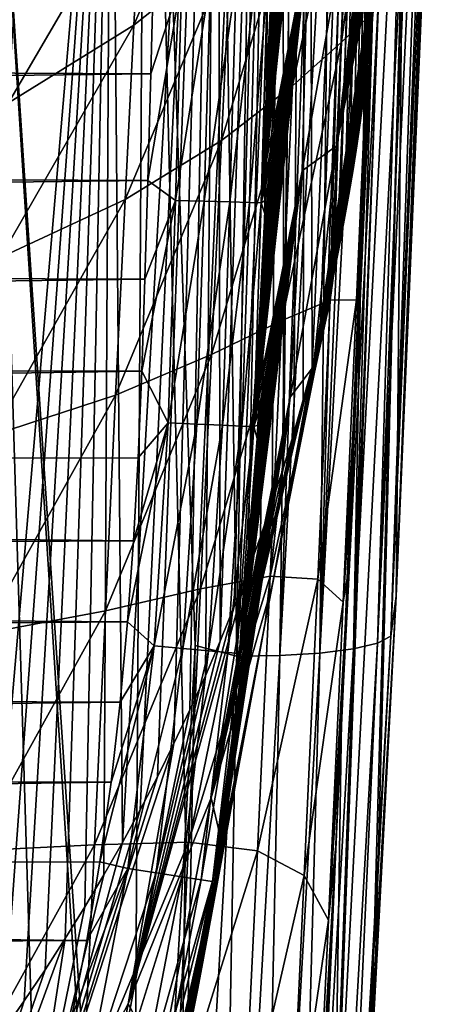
# Model space of a CAD drawing. Header units: metres. Extents: x -26 to 26, y -119 to 32.
# Tile 174 of 208: x 18.98 to 21.51, y -33.8 to -27.9. Entities that reach past the tile are written whole.
import ezdxf

# ---------------------------------------------------------------- set-up
doc = ezdxf.new("R2010")
doc.units = ezdxf.units.M
doc.layers.add('solid_13_411_041_XXX', color=7, linetype='CONTINUOUS')

msp = doc.modelspace()

# ---------------------------------------------------------------- linework, layer by layer
at = {"layer": 'solid_13_411_041_XXX'}
for points in [[(20.558491, -20.653498, 111.973137), (20.699572, -18.404991, 112.369606), (20.562204, -30.581305, 110.222595)], [(20.699572, -18.404991, 112.369606), (20.624191, -30.376364, 110.258728), (20.562204, -30.581305, 110.222595)], [(20.699572, -18.404991, 112.369606), (20.681353, -30.175344, 110.294174), (20.624191, -30.376364, 110.258728)], [(20.699572, -18.404991, 112.369606), (20.73354, -29.979717, 110.328674), (20.681353, -30.175344, 110.294174)], [(20.699572, -18.404991, 112.369606), (21.232414, -18.404991, 112.369606), (20.73354, -29.979717, 110.328674)], [(20.73354, -29.979717, 110.328674), (21.232414, -18.404991, 112.369606), (20.780872, -29.789042, 110.362289)], [(20.780872, -29.789042, 110.362289), (21.232414, -18.404991, 112.369606), (20.82378, -29.605705, 110.394623)], [(20.82378, -29.605705, 110.394623), (21.232414, -18.404991, 112.369606), (20.86199, -29.429964, 110.425606)], [(20.86199, -29.429964, 110.425606), (21.232414, -18.404991, 112.369606), (20.896236, -29.2612, 110.455368)], [(20.896236, -29.2612, 110.455368), (21.232414, -18.404991, 112.369606), (20.927204, -29.099346, 110.483902)], [(20.927204, -29.099346, 110.483902), (21.232414, -18.404991, 112.369606), (20.954639, -28.944435, 110.511223)], [(20.954639, -28.944435, 110.511223), (21.232414, -18.404991, 112.369606), (20.979465, -28.795616, 110.53746)], [(20.979465, -28.795616, 110.53746), (21.232414, -18.404991, 112.369606), (21.001699, -28.652901, 110.562622)], [(21.001699, -28.652901, 110.562622), (21.232414, -18.404991, 112.369606), (21.021551, -28.516041, 110.586754)], [(21.021551, -28.516041, 110.586754), (21.232414, -18.404991, 112.369606), (21.039572, -28.384462, 110.609955)], [(21.039572, -28.384462, 110.609955), (21.232414, -18.404991, 112.369606), (21.055576, -28.258348, 110.632195)], [(21.055576, -28.258348, 110.632195), (21.232414, -18.404991, 112.369606), (21.069998, -28.137302, 110.653542)], [(21.069998, -28.137302, 110.653542), (21.232414, -18.404991, 112.369606), (21.082935, -28.021267, 110.673996)], [(21.082935, -28.021267, 110.673996), (21.232414, -18.404991, 112.369606), (21.094429, -27.910149, 110.693588)], [(21.094429, -27.910149, 110.693588), (21.232414, -18.404991, 112.369606), (21.104845, -27.803497, 110.712395)], [(20.558491, -20.653498, 111.973137), (20.182177, -31.623058, 110.038902), (20.166468, -22.872406, 111.581879)], [(20.558491, -20.653498, 111.973137), (20.267075, -31.414583, 110.075668), (20.182177, -31.623058, 110.038902)], [(20.558491, -20.653498, 111.973137), (20.347681, -31.205685, 110.112503), (20.267075, -31.414583, 110.075668)], [(20.558491, -20.653498, 111.973137), (20.423782, -30.996618, 110.149361), (20.347681, -31.205685, 110.112503)], [(20.558491, -20.653498, 111.973137), (20.495417, -30.787777, 110.186188), (20.423782, -30.996618, 110.149361)], [(20.558491, -20.653498, 111.973137), (20.562204, -30.581305, 110.222595), (20.495417, -30.787777, 110.186188)], [(20.166468, -22.872406, 111.581879), (19.595825, -32.829441, 109.826187), (19.52829, -25.035185, 111.200523)], [(20.166468, -22.872406, 111.581879), (19.702604, -32.633644, 109.86071), (19.595825, -32.829441, 109.826187)], [(20.166468, -22.872406, 111.581879), (19.805719, -32.435863, 109.895584), (19.702604, -32.633644, 109.86071)], [(20.166468, -22.872406, 111.581879), (19.905239, -32.235924, 109.93084), (19.805719, -32.435863, 109.895584)], [(20.166468, -22.872406, 111.581879), (20.001251, -32.033653, 109.966507), (19.905239, -32.235924, 109.93084)], [(20.166468, -22.872406, 111.581879), (20.093609, -31.829315, 110.002541), (20.001251, -32.033653, 109.966507)], [(20.166468, -22.872406, 111.581879), (20.182177, -31.623058, 110.038902), (20.093609, -31.829315, 110.002541)], [(19.649342, -38.367641, 105.752617), (19.739799, -23.191025, 108.428581), (18.802826, -25.787367, 107.970787)], [(19.649342, -38.367641, 105.752617), (19.974823, -32.752316, 106.742722), (19.739799, -23.191025, 108.428581)], [(20.032494, -31.648197, 106.937401), (20.219517, -27.554476, 107.65921), (19.739799, -23.191025, 108.428581)], [(19.974823, -32.752316, 106.742722), (20.032494, -31.648197, 106.937401), (19.739799, -23.191025, 108.428581)], [(21.237803, -31.35214, 105.739861), (21.509291, -24.861368, 106.891304), (21.508204, -24.877647, 106.968079)], [(21.237803, -31.35214, 105.739861), (21.47699, -25.82514, 106.719757), (21.509291, -24.861368, 106.891304)], [(21.237803, -31.35214, 105.739861), (21.508204, -24.877647, 106.968079), (21.501118, -24.907063, 107.046555)], [(21.237803, -31.35214, 105.739861), (21.501118, -24.907063, 107.046555), (21.486794, -24.953382, 107.127167)], [(21.206909, -31.592669, 105.95723), (21.486794, -24.953382, 107.127167), (21.46343, -25.020206, 107.210411)], [(21.206909, -31.592669, 105.95723), (21.237803, -31.35214, 105.739861), (21.486794, -24.953382, 107.127167)], [(21.206909, -31.592669, 105.95723), (21.46343, -25.020206, 107.210411), (21.428364, -25.11315, 107.296555)], [(19.52829, -25.035185, 111.200523), (18.745743, -34.143559, 109.594475), (18.651497, -27.115932, 110.833633)], [(19.52829, -25.035185, 111.200523), (18.878086, -33.962112, 109.626465), (18.745743, -34.143559, 109.594475)], [(19.52829, -25.035185, 111.200523), (19.00684, -33.7785, 109.658844), (18.878086, -33.962112, 109.626465)], [(19.52829, -25.035185, 111.200523), (19.131966, -33.59277, 109.691589), (19.00684, -33.7785, 109.658844)], [(19.52829, -25.035185, 111.200523), (19.253475, -33.404919, 109.724716), (19.131966, -33.59277, 109.691589)], [(19.52829, -25.035185, 111.200523), (19.37129, -33.215076, 109.758194), (19.253475, -33.404919, 109.724716)], [(19.52829, -25.035185, 111.200523), (19.485395, -33.023258, 109.792015), (19.37129, -33.215076, 109.758194)], [(19.52829, -25.035185, 111.200523), (19.595825, -32.829441, 109.826187), (19.485395, -33.023258, 109.792015)], [(20.911106, -32.101387, 91.541862), (21.188557, -25.114521, 87.581497), (21.132441, -27.761374, 95.37236)], [(21.100616, -27.744904, 84.214104), (21.188557, -25.114521, 87.581497), (20.911106, -32.101387, 91.541862)], [(21.125902, -31.633802, 106.213974), (21.428364, -25.11315, 107.296555), (21.378384, -25.238489, 107.384331)], [(21.125902, -31.633802, 106.213974), (21.206909, -31.592669, 105.95723), (21.428364, -25.11315, 107.296555)], [(21.125902, -31.633802, 106.213974), (21.378384, -25.238489, 107.384331), (21.309402, -25.403641, 107.471756)], [(20.981441, -31.669064, 106.455765), (21.309402, -25.403641, 107.471756), (21.21689, -25.615807, 107.555244)], [(20.981441, -31.669064, 106.455765), (21.125902, -31.633802, 106.213974), (21.309402, -25.403641, 107.471756)], [(20.981441, -31.669064, 106.455765), (21.21689, -25.615807, 107.555244), (21.160046, -25.742172, 107.594124)], [(18.75638, -38.605103, 105.710754), (19.194639, -38.615013, 105.709), (18.802826, -25.787367, 107.970787)], [(19.63209, -38.644791, 105.703751), (19.649342, -38.367641, 105.752617), (18.802826, -25.787367, 107.970787)], [(19.194639, -38.615013, 105.709), (19.63209, -38.644791, 105.703751), (18.802826, -25.787367, 107.970787)], [(20.981441, -31.669064, 106.455765), (21.160046, -25.742172, 107.594124), (21.095032, -25.883499, 107.630127)], [(21.273813, -27.379555, 101.363495), (21.47699, -25.82514, 106.719757), (21.237803, -31.35214, 105.739861)], [(20.780579, -31.694889, 106.660362), (21.095032, -25.883499, 107.630127), (21.02088, -26.041023, 107.662323)], [(20.780579, -31.694889, 106.660362), (20.981441, -31.669064, 106.455765), (21.095032, -25.883499, 107.630127)], [(20.780579, -31.694889, 106.660362), (21.02088, -26.041023, 107.662323), (20.935944, -26.217144, 107.689713)], [(21.193224, -26.045465, 111.022385), (20.937592, -27.323212, 122.127205), (20.879974, -28.653025, 121.979759)], [(21.191904, -26.116417, 111.009872), (21.193224, -26.045465, 111.022385), (20.879974, -28.653025, 121.979759)], [(21.190453, -26.187475, 110.997345), (21.191904, -26.116417, 111.009872), (20.879974, -28.653025, 121.979759)], [(20.732653, -26.186296, 133.463058), (20.462234, -28.66221, 144.444458), (20.459988, -28.741249, 144.444489)], [(20.732653, -26.186296, 133.463058), (20.459988, -28.741249, 144.444489), (20.707811, -27.459988, 133.373138)], [(20.732653, -26.186296, 133.463058), (20.464455, -28.583847, 144.444427), (20.462234, -28.66221, 144.444458)], [(20.732653, -26.186296, 133.463058), (20.466661, -28.505621, 144.444397), (20.464455, -28.583847, 144.444427)], [(20.732653, -26.186296, 133.463058), (20.468868, -28.427256, 144.444351), (20.466661, -28.505621, 144.444397)], [(20.732653, -26.186296, 133.463058), (20.471073, -28.348705, 144.444321), (20.468868, -28.427256, 144.444351)], [(20.732653, -26.186296, 133.463058), (20.473276, -28.269955, 144.44429), (20.471073, -28.348705, 144.444321)], [(20.732653, -26.186296, 133.463058), (20.475483, -28.190918, 144.444244), (20.473276, -28.269955, 144.44429)], [(20.732653, -26.186296, 133.463058), (20.477686, -28.111689, 144.444214), (20.475483, -28.190918, 144.444244)], [(20.732653, -26.186296, 133.463058), (20.479879, -28.032631, 144.444168), (20.477686, -28.111689, 144.444214)], [(20.732653, -26.186296, 133.463058), (20.482059, -27.953865, 144.444122), (20.479879, -28.032631, 144.444168)], [(20.732653, -26.186296, 133.463058), (20.484241, -27.874741, 144.444092), (20.482059, -27.953865, 144.444122)], [(21.188873, -26.25849, 110.984825), (21.190453, -26.187475, 110.997345), (20.879974, -28.653025, 121.979759)], [(20.780579, -31.694889, 106.660362), (20.935944, -26.217144, 107.689713), (20.838087, -26.414839, 107.710823)], [(21.187147, -26.329786, 110.972252), (21.188873, -26.25849, 110.984825), (20.879974, -28.653025, 121.979759)], [(21.140919, -26.318846, 80.549248), (20.909668, -28.032211, 79.607742), (20.970879, -26.626167, 78.19413)], [(21.140919, -26.318846, 80.549248), (21.074188, -27.877151, 81.927582), (20.909668, -28.032211, 79.607742)], [(21.185238, -26.401901, 110.959534), (21.187147, -26.329786, 110.972252), (20.879974, -28.653025, 121.979759)], [(20.298075, -26.443115, 72.329407), (19.664738, -27.929558, 71.905045), (19.713867, -27.021961, 70.324554)], [(20.298075, -26.443115, 72.329407), (20.246655, -27.466002, 73.886589), (19.664738, -27.929558, 71.905045)], [(20.540251, -31.709108, 106.810562), (20.838087, -26.414839, 107.710823), (20.727667, -26.631624, 107.72332)], [(20.540251, -31.709108, 106.810562), (20.780579, -31.694889, 106.660362), (20.838087, -26.414839, 107.710823)], [(21.183159, -26.474703, 110.946701), (21.185238, -26.401901, 110.959534), (20.879974, -28.653025, 121.979759)], [(21.180864, -26.548326, 110.933716), (21.183159, -26.474703, 110.946701), (20.879974, -28.653025, 121.979759)], [(21.178341, -26.622955, 110.920555), (21.180864, -26.548326, 110.933716), (20.879974, -28.653025, 121.979759)], [(20.540251, -31.709108, 106.810562), (20.727667, -26.631624, 107.72332), (20.606649, -26.862026, 107.725082)], [(20.970879, -26.626167, 78.19413), (20.616089, -28.293133, 77.404343), (20.674469, -27.021492, 75.975281)], [(20.970879, -26.626167, 78.19413), (20.909668, -28.032211, 79.607742), (20.616089, -28.293133, 77.404343)], [(21.175589, -26.698404, 110.907257), (21.178341, -26.622955, 110.920555), (20.879974, -28.653025, 121.979759)], [(21.172575, -26.774323, 110.893867), (21.175589, -26.698404, 110.907257), (20.879974, -28.653025, 121.979759)], [(21.169317, -26.850662, 110.880409), (21.172575, -26.774323, 110.893867), (20.879974, -28.653025, 121.979759)], [(21.165768, -26.927748, 110.866814), (21.169317, -26.850662, 110.880409), (20.879974, -28.653025, 121.979759)], [(20.282774, -31.711519, 106.898758), (20.606649, -26.862026, 107.725082), (20.47854, -27.098354, 107.714783)], [(20.282774, -31.711519, 106.898758), (20.540251, -31.709108, 106.810562), (20.606649, -26.862026, 107.725082)], [(21.161915, -27.005562, 110.853096), (21.165768, -26.927748, 110.866814), (20.879974, -28.653025, 121.979759)], [(19.002916, -26.993954, 66.680756), (18.024721, -28.22891, 66.492111), (18.064157, -27.736111, 64.783386)], [(19.002916, -26.993954, 66.680756), (18.959454, -27.620661, 68.383392), (18.024721, -28.22891, 66.492111)], [(19.713867, -27.021961, 70.324554), (18.913435, -28.395479, 69.999519), (18.959454, -27.620661, 68.383392)], [(19.713867, -27.021961, 70.324554), (19.664738, -27.929558, 71.905045), (18.913435, -28.395479, 69.999519)], [(20.674469, -27.021492, 75.975281), (20.191004, -28.620726, 75.327759), (20.246655, -27.466002, 73.886589)], [(20.674469, -27.021492, 75.975281), (20.616089, -28.293133, 77.404343), (20.191004, -28.620726, 75.327759)], [(21.157751, -27.084229, 110.839226), (21.161915, -27.005562, 110.853096), (20.879974, -28.653025, 121.979759)], [(21.153154, -27.164797, 110.82502), (21.157751, -27.084229, 110.839226), (20.879974, -28.653025, 121.979759)], [(20.282774, -31.711519, 106.898758), (20.47854, -27.098354, 107.714783), (20.347939, -27.331812, 107.692406)], [(21.148167, -27.247038, 110.810516), (21.153154, -27.164797, 110.82502), (20.879974, -28.653025, 121.979759)], [(21.14267, -27.331598, 110.795609), (21.148167, -27.247038, 110.810516), (20.879974, -28.653025, 121.979759)], [(20.674749, -28.80224, 133.295395), (20.879974, -28.653025, 121.979759), (20.937592, -27.323212, 122.127205)], [(20.707811, -27.459988, 133.373138), (20.674749, -28.80224, 133.295395), (20.937592, -27.323212, 122.127205)], [(-19.77141, -28.027191, 145.139359), (19.785156, -27.527964, 145.139313), (-19.789118, -27.380787, 145.139297)], [(20.282774, -31.711519, 106.898758), (20.347939, -27.331812, 107.692406), (20.219517, -27.554476, 107.65921)], [(21.14267, -27.331598, 110.795609), (20.879974, -28.653025, 121.979759), (20.742842, -29.975147, 121.833641)], [(21.136562, -27.419161, 110.780167), (21.14267, -27.331598, 110.795609), (20.742842, -29.975147, 121.833641)], [(20.861803, -35.224979, 99.570282), (21.273813, -27.379555, 101.363495), (21.082275, -34.250496, 105.22863)], [(20.861803, -35.224979, 99.570282), (21.132441, -27.761374, 95.37236), (21.273813, -27.379555, 101.363495)], [(21.273813, -27.379555, 101.363495), (21.107733, -33.796341, 105.308762), (21.082275, -34.250496, 105.22863)], [(21.273813, -27.379555, 101.363495), (21.237803, -31.35214, 105.739861), (21.107733, -33.796341, 105.308762)], [(21.129883, -27.509476, 110.764244), (21.136562, -27.419161, 110.780167), (20.742842, -29.975147, 121.833641)], [(20.246655, -27.466002, 73.886589), (19.612125, -28.975149, 73.369812), (19.664738, -27.929558, 71.905045)], [(20.246655, -27.466002, 73.886589), (20.191004, -28.620726, 75.327759), (19.612125, -28.975149, 73.369812)], [(20.707811, -27.459988, 133.373138), (20.421, -30.011915, 144.444366), (20.418062, -30.090921, 144.444275)], [(20.707811, -27.459988, 133.373138), (20.418062, -30.090921, 144.444275), (20.674749, -28.80224, 133.295395)], [(20.707811, -27.459988, 133.373138), (20.423824, -29.933083, 144.444443), (20.421, -30.011915, 144.444366)], [(20.707811, -27.459988, 133.373138), (20.426552, -29.854332, 144.444519), (20.423824, -29.933083, 144.444443)], [(20.707811, -27.459988, 133.373138), (20.429192, -29.775631, 144.44458), (20.426552, -29.854332, 144.444519)], [(20.707811, -27.459988, 133.373138), (20.431742, -29.697367, 144.444626), (20.429192, -29.775631, 144.44458)], [(20.707811, -27.459988, 133.373138), (20.434237, -29.618881, 144.444656), (20.431742, -29.697367, 144.444626)], [(20.707811, -27.459988, 133.373138), (20.436676, -29.540297, 144.444687), (20.434237, -29.618881, 144.444656)], [(20.707811, -27.459988, 133.373138), (20.439072, -29.461555, 144.444687), (20.436676, -29.540297, 144.444687)], [(20.707811, -27.459988, 133.373138), (20.44145, -29.382059, 144.444687), (20.439072, -29.461555, 144.444687)], [(20.707811, -27.459988, 133.373138), (20.443804, -29.302351, 144.444672), (20.44145, -29.382059, 144.444687)], [(20.707811, -27.459988, 133.373138), (20.446146, -29.222158, 144.444656), (20.443804, -29.302351, 144.444672)], [(20.707811, -27.459988, 133.373138), (20.448484, -29.14164, 144.444641), (20.446146, -29.222158, 144.444656)], [(20.707811, -27.459988, 133.373138), (20.450811, -29.06126, 144.444611), (20.448484, -29.14164, 144.444641)], [(20.707811, -27.459988, 133.373138), (20.453127, -28.980932, 144.44458), (20.450811, -29.06126, 144.444611)], [(20.707811, -27.459988, 133.373138), (20.455439, -28.900497, 144.44455), (20.453127, -28.980932, 144.44458)], [(20.707811, -27.459988, 133.373138), (20.457722, -28.820711, 144.444519), (20.455439, -28.900497, 144.44455)], [(20.707811, -27.459988, 133.373138), (20.459988, -28.741249, 144.444489), (20.457722, -28.820711, 144.444519)], [(-19.77141, -28.027191, 145.139359), (19.766054, -28.220932, 145.139374), (19.785156, -27.527964, 145.139313)], [(19.952488, -27.648272, 145.118469), (19.785156, -27.527964, 145.139313), (19.766054, -28.220932, 145.139374)], [(20.282774, -31.711519, 106.898758), (20.219517, -27.554476, 107.65921), (20.032494, -31.648197, 106.937401)], [(21.122375, -27.603584, 110.74765), (21.129883, -27.509476, 110.764244), (20.742842, -29.975147, 121.833641)], [(21.114077, -27.701517, 110.730377), (21.122375, -27.603584, 110.74765), (20.742842, -29.975147, 121.833641)], [(19.952488, -27.648272, 145.118469), (19.766054, -28.220932, 145.139374), (19.748163, -28.860851, 145.139435)], [(19.915157, -28.980217, 145.118607), (19.952488, -27.648272, 145.118469), (19.748163, -28.860851, 145.139435)], [(20.124241, -27.652943, 145.050903), (19.952488, -27.648272, 145.118469), (19.915157, -28.980217, 145.118607)], [(20.086836, -28.985157, 145.051086), (20.124241, -27.652943, 145.050903), (19.915157, -28.980217, 145.118607)], [(20.277817, -27.657124, 144.936707), (20.124241, -27.652943, 145.050903), (20.086836, -28.985157, 145.051086)], [(20.240362, -28.98958, 144.936996), (20.277817, -27.657124, 144.936707), (20.086836, -28.985157, 145.051086)], [(20.394951, -27.66032, 144.785324), (20.277817, -27.657124, 144.936707), (20.240362, -28.98958, 144.936996)], [(20.357496, -28.992962, 144.785721), (20.394951, -27.66032, 144.785324), (20.240362, -28.98958, 144.936996)], [(20.357496, -28.992962, 144.785721), (20.465845, -27.662262, 144.614807), (20.394951, -27.66032, 144.785324)], [(20.357496, -28.992962, 144.785721), (20.428448, -28.99502, 144.615341), (20.465845, -27.662262, 144.614807)], [(20.488628, -27.714991, 144.444016), (20.465845, -27.662262, 144.614807), (20.428448, -28.99502, 144.615341)], [(20.486427, -27.795231, 144.444046), (20.488628, -27.714991, 144.444016), (20.428448, -28.99502, 144.615341)], [(21.104845, -27.803497, 110.712395), (21.114077, -27.701517, 110.730377), (20.742842, -29.975147, 121.833641)], [(20.484241, -27.874741, 144.444092), (20.486427, -27.795231, 144.444046), (20.428448, -28.99502, 144.615341)], [(20.911106, -32.101387, 91.541862), (21.132441, -27.761374, 95.37236), (20.861803, -35.224979, 99.570282)], [(21.073915, -28.37722, 84.635208), (21.100616, -27.744904, 84.214104), (20.911106, -32.101387, 91.541862)], [(21.000307, -29.57572, 83.135841), (21.100616, -27.744904, 84.214104), (21.073915, -28.37722, 84.635208)], [(21.074188, -27.877151, 81.927582), (21.100616, -27.744904, 84.214104), (21.000307, -29.57572, 83.135841)], [(21.094429, -27.910149, 110.693588), (21.104845, -27.803497, 110.712395), (20.742842, -29.975147, 121.833641)], [(20.482059, -27.953865, 144.444122), (20.484241, -27.874741, 144.444092), (20.428448, -28.99502, 144.615341)], [(21.082935, -28.021267, 110.673996), (21.094429, -27.910149, 110.693588), (20.742842, -29.975147, 121.833641)], [(21.074188, -27.877151, 81.927582), (20.841999, -29.578403, 80.873703), (20.909668, -28.032211, 79.607742)], [(21.074188, -27.877151, 81.927582), (21.000307, -29.57572, 83.135841), (20.841999, -29.578403, 80.873703)], [(19.664738, -27.929558, 71.905045), (18.864576, -29.323374, 71.502632), (18.913435, -28.395479, 69.999519)], [(19.664738, -27.929558, 71.905045), (19.612125, -28.975149, 73.369812), (18.864576, -29.323374, 71.502632)], [(20.479879, -28.032631, 144.444168), (20.482059, -27.953865, 144.444122), (20.428448, -28.99502, 144.615341)], [(-19.753374, -28.673843, 145.13942), (19.766054, -28.220932, 145.139374), (-19.77141, -28.027191, 145.139359)], [(20.477686, -28.111689, 144.444214), (20.479879, -28.032631, 144.444168), (20.428448, -28.99502, 144.615341)], [(20.909668, -28.032211, 79.607742), (20.552073, -29.699537, 78.704315), (20.616089, -28.293133, 77.404343)], [(20.909668, -28.032211, 79.607742), (20.841999, -29.578403, 80.873703), (20.552073, -29.699537, 78.704315)], [(21.069998, -28.137302, 110.653542), (21.082935, -28.021267, 110.673996), (20.742842, -29.975147, 121.833641)], [(20.475483, -28.190918, 144.444244), (20.477686, -28.111689, 144.444214), (20.428448, -28.99502, 144.615341)], [(21.055576, -28.258348, 110.632195), (21.069998, -28.137302, 110.653542), (20.742842, -29.975147, 121.833641)], [(20.473276, -28.269955, 144.44429), (20.475483, -28.190918, 144.444244), (20.428448, -28.99502, 144.615341)], [(-19.753374, -28.673843, 145.13942), (19.748163, -28.860851, 145.139435), (19.766054, -28.220932, 145.139374)], [(20.471073, -28.348705, 144.444321), (20.473276, -28.269955, 144.44429), (20.428448, -28.99502, 144.615341)], [(21.039572, -28.384462, 110.609955), (21.055576, -28.258348, 110.632195), (20.742842, -29.975147, 121.833641)], [(20.616089, -28.293133, 77.404343), (20.130575, -29.903399, 76.647179), (20.191004, -28.620726, 75.327759)], [(20.616089, -28.293133, 77.404343), (20.552073, -29.699537, 78.704315), (20.130575, -29.903399, 76.647179)], [(20.468868, -28.427256, 144.444351), (20.471073, -28.348705, 144.444321), (20.428448, -28.99502, 144.615341)], [(21.021551, -28.516041, 110.586754), (21.039572, -28.384462, 110.609955), (20.742842, -29.975147, 121.833641)], [(21.045856, -29.035086, 85.039383), (21.073915, -28.37722, 84.635208), (20.911106, -32.101387, 91.541862)], [(21.000307, -29.57572, 83.135841), (21.073915, -28.37722, 84.635208), (21.045856, -29.035086, 85.039383)], [(20.466661, -28.505621, 144.444397), (20.468868, -28.427256, 144.444351), (20.428448, -28.99502, 144.615341)], [(20.464455, -28.583847, 144.444427), (20.466661, -28.505621, 144.444397), (20.428448, -28.99502, 144.615341)], [(21.001699, -28.652901, 110.562622), (21.021551, -28.516041, 110.586754), (20.742842, -29.975147, 121.833641)], [(20.191004, -28.620726, 75.327759), (19.555565, -30.147871, 74.710548), (19.612125, -28.975149, 73.369812)], [(20.191004, -28.620726, 75.327759), (20.130575, -29.903399, 76.647179), (19.555565, -30.147871, 74.710548)], [(20.462234, -28.66221, 144.444458), (20.464455, -28.583847, 144.444427), (20.428448, -28.99502, 144.615341)], [(-19.734779, -29.319645, 145.139465), (19.748163, -28.860851, 145.139435), (-19.753374, -28.673843, 145.13942)], [(20.459988, -28.741249, 144.444489), (20.462234, -28.66221, 144.444458), (20.428448, -28.99502, 144.615341)], [(21.001699, -28.652901, 110.562622), (20.742842, -29.975147, 121.833641), (20.497284, -31.282862, 121.688911)], [(20.979465, -28.795616, 110.53746), (21.001699, -28.652901, 110.562622), (20.497284, -31.282862, 121.688911)], [(20.602785, -30.159849, 133.220718), (20.742842, -29.975147, 121.833641), (20.879974, -28.653025, 121.979759)], [(20.674749, -28.80224, 133.295395), (20.602785, -30.159849, 133.220718), (20.879974, -28.653025, 121.979759)], [(20.457722, -28.820711, 144.444519), (20.459988, -28.741249, 144.444489), (20.428448, -28.99502, 144.615341)], [(20.674749, -28.80224, 133.295395), (20.348209, -31.373369, 144.441528), (20.341408, -31.462318, 144.441254)], [(20.674749, -28.80224, 133.295395), (20.341408, -31.462318, 144.441254), (20.602785, -30.159849, 133.220718)], [(20.674749, -28.80224, 133.295395), (20.35449, -31.287624, 144.441788), (20.348209, -31.373369, 144.441528)], [(20.674749, -28.80224, 133.295395), (20.360329, -31.204454, 144.442017), (20.35449, -31.287624, 144.441788)], [(20.674749, -28.80224, 133.295395), (20.365831, -31.122753, 144.442245), (20.360329, -31.204454, 144.442017)], [(20.674749, -28.80224, 133.295395), (20.370993, -31.042849, 144.442459), (20.365831, -31.122753, 144.442245)], [(20.674749, -28.80224, 133.295395), (20.375923, -30.963301, 144.442657), (20.370993, -31.042849, 144.442459)], [(20.674749, -28.80224, 133.295395), (20.380636, -30.883984, 144.442856), (20.375923, -30.963301, 144.442657)], [(20.674749, -28.80224, 133.295395), (20.385145, -30.804804, 144.443039), (20.380636, -30.883984, 144.442856)], [(20.674749, -28.80224, 133.295395), (20.389481, -30.725285, 144.443207), (20.385145, -30.804804, 144.443039)], [(20.674749, -28.80224, 133.295395), (20.393641, -30.645601, 144.443375), (20.389481, -30.725285, 144.443207)], [(20.674749, -28.80224, 133.295395), (20.397612, -30.566076, 144.443527), (20.393641, -30.645601, 144.443375)], [(20.674749, -28.80224, 133.295395), (20.401407, -30.486626, 144.44368), (20.397612, -30.566076, 144.443527)], [(20.674749, -28.80224, 133.295395), (20.405037, -30.407286, 144.443817), (20.401407, -30.486626, 144.44368)], [(20.674749, -28.80224, 133.295395), (20.408504, -30.328115, 144.443939), (20.405037, -30.407286, 144.443817)], [(20.674749, -28.80224, 133.295395), (20.411823, -30.249012, 144.444061), (20.408504, -30.328115, 144.443939)], [(20.674749, -28.80224, 133.295395), (20.415005, -30.169977, 144.444168), (20.411823, -30.249012, 144.444061)], [(20.674749, -28.80224, 133.295395), (20.418062, -30.090921, 144.444275), (20.415005, -30.169977, 144.444168)], [(20.954639, -28.944435, 110.511223), (20.979465, -28.795616, 110.53746), (20.497284, -31.282862, 121.688911)], [(-19.734779, -29.319645, 145.139465), (19.730684, -29.452879, 145.139481), (19.748163, -28.860851, 145.139435)], [(19.915157, -28.980217, 145.118607), (19.748163, -28.860851, 145.139435), (19.730684, -29.452879, 145.139481)], [(20.455439, -28.900497, 144.44455), (20.457722, -28.820711, 144.444519), (20.428448, -28.99502, 144.615341)], [(20.453127, -28.980932, 144.44458), (20.455439, -28.900497, 144.44455), (20.428448, -28.99502, 144.615341)], [(19.612125, -28.975149, 73.369812), (18.812483, -30.389797, 72.880318), (18.864576, -29.323374, 71.502632)], [(19.612125, -28.975149, 73.369812), (19.555565, -30.147871, 74.710548), (18.812483, -30.389797, 72.880318)], [(19.915157, -28.980217, 145.118607), (19.730684, -29.452879, 145.139481), (19.712641, -30.003101, 145.139526)], [(19.870884, -30.314125, 145.118698), (19.915157, -28.980217, 145.118607), (19.712641, -30.003101, 145.139526)], [(20.086836, -28.985157, 145.051086), (19.915157, -28.980217, 145.118607), (19.870884, -30.314125, 145.118698)], [(20.450811, -29.06126, 144.444611), (20.453127, -28.980932, 144.44458), (20.428448, -28.99502, 144.615341)], [(20.927204, -29.099346, 110.483902), (20.954639, -28.944435, 110.511223), (20.497284, -31.282862, 121.688911)], [(20.04258, -30.321533, 145.051086), (20.086836, -28.985157, 145.051086), (19.870884, -30.314125, 145.118698)], [(20.240362, -28.98958, 144.936996), (20.086836, -28.985157, 145.051086), (20.04258, -30.321533, 145.051086)], [(20.196093, -30.328163, 144.936829), (20.240362, -28.98958, 144.936996), (20.04258, -30.321533, 145.051086)], [(20.357496, -28.992962, 144.785721), (20.240362, -28.98958, 144.936996), (20.196093, -30.328163, 144.936829)], [(20.313158, -30.333227, 144.785385), (20.357496, -28.992962, 144.785721), (20.196093, -30.328163, 144.936829)], [(20.313158, -30.333227, 144.785385), (20.428448, -28.99502, 144.615341), (20.357496, -28.992962, 144.785721)], [(20.313158, -30.333227, 144.785385), (20.38398, -30.336298, 144.614807), (20.428448, -28.99502, 144.615341)], [(20.450811, -29.06126, 144.444611), (20.428448, -28.99502, 144.615341), (20.38398, -30.336298, 144.614807)], [(21.01626, -29.721352, 85.427132), (21.045856, -29.035086, 85.039383), (20.911106, -32.101387, 91.541862)], [(21.000307, -29.57572, 83.135841), (21.045856, -29.035086, 85.039383), (21.01626, -29.721352, 85.427132)], [(20.448484, -29.14164, 144.444641), (20.450811, -29.06126, 144.444611), (20.38398, -30.336298, 144.614807)], [(20.446146, -29.222158, 144.444656), (20.448484, -29.14164, 144.444641), (20.38398, -30.336298, 144.614807)], [(20.896236, -29.2612, 110.455368), (20.927204, -29.099346, 110.483902), (20.497284, -31.282862, 121.688911)], [(20.443804, -29.302351, 144.444672), (20.446146, -29.222158, 144.444656), (20.38398, -30.336298, 144.614807)], [(20.86199, -29.429964, 110.425606), (20.896236, -29.2612, 110.455368), (20.497284, -31.282862, 121.688911)], [(-19.713844, -29.962299, 145.139526), (19.730684, -29.452879, 145.139481), (-19.734779, -29.319645, 145.139465)], [(20.44145, -29.382059, 144.444687), (20.443804, -29.302351, 144.444672), (20.38398, -30.336298, 144.614807)], [(20.439072, -29.461555, 144.444687), (20.44145, -29.382059, 144.444687), (20.38398, -30.336298, 144.614807)], [(-19.713844, -29.962299, 145.139526), (19.712641, -30.003101, 145.139526), (19.730684, -29.452879, 145.139481)], [(20.82378, -29.605705, 110.394623), (20.86199, -29.429964, 110.425606), (20.497284, -31.282862, 121.688911)], [(20.436676, -29.540297, 144.444687), (20.439072, -29.461555, 144.444687), (20.38398, -30.336298, 144.614807)], [(20.434237, -29.618881, 144.444656), (20.436676, -29.540297, 144.444687), (20.38398, -30.336298, 144.614807)], [(20.431742, -29.697367, 144.444626), (20.434237, -29.618881, 144.444656), (20.38398, -30.336298, 144.614807)], [(20.841999, -29.578403, 80.873703), (20.481998, -31.232422, 79.862869), (20.552073, -29.699537, 78.704315)], [(20.841999, -29.578403, 80.873703), (20.767641, -31.250929, 81.980202), (20.481998, -31.232422, 79.862869)], [(20.780872, -29.789042, 110.362289), (20.82378, -29.605705, 110.394623), (20.497284, -31.282862, 121.688911)], [(21.000307, -29.57572, 83.135841), (20.767641, -31.250929, 81.980202), (20.841999, -29.578403, 80.873703)], [(21.000307, -29.57572, 83.135841), (20.919495, -31.389687, 84.169334), (20.767641, -31.250929, 81.980202)], [(21.000307, -29.57572, 83.135841), (21.01626, -29.721352, 85.427132), (20.919495, -31.389687, 84.169334)], [(20.552073, -29.699537, 78.704315), (20.064861, -31.308605, 77.838867), (20.130575, -29.903399, 76.647179)], [(20.552073, -29.699537, 78.704315), (20.481998, -31.232422, 79.862869), (20.064861, -31.308605, 77.838867)], [(20.429192, -29.775631, 144.44458), (20.431742, -29.697367, 144.444626), (20.38398, -30.336298, 144.614807)], [(20.984901, -30.439695, 85.799469), (21.01626, -29.721352, 85.427132), (20.911106, -32.101387, 91.541862)], [(20.919495, -31.389687, 84.169334), (21.01626, -29.721352, 85.427132), (20.984901, -30.439695, 85.799469)], [(20.426552, -29.854332, 144.444519), (20.429192, -29.775631, 144.44458), (20.38398, -30.336298, 144.614807)], [(20.73354, -29.979717, 110.328674), (20.780872, -29.789042, 110.362289), (20.497284, -31.282862, 121.688911)], [(20.423824, -29.933083, 144.444443), (20.426552, -29.854332, 144.444519), (20.38398, -30.336298, 144.614807)], [(20.130575, -29.903399, 76.647179), (19.494545, -31.439833, 75.926132), (19.555565, -30.147871, 74.710548)], [(20.130575, -29.903399, 76.647179), (20.064861, -31.308605, 77.838867), (19.494545, -31.439833, 75.926132)], [(-19.686785, -30.598471, 145.139572), (19.712641, -30.003101, 145.139526), (-19.713844, -29.962299, 145.139526)], [(20.73354, -29.979717, 110.328674), (20.497284, -31.282862, 121.688911), (20.128387, -32.561352, 121.547737)], [(20.681353, -30.175344, 110.294174), (20.73354, -29.979717, 110.328674), (20.128387, -32.561352, 121.547737)], [(20.421, -30.011915, 144.444366), (20.423824, -29.933083, 144.444443), (20.38398, -30.336298, 144.614807)], [(20.45208, -31.513336, 133.146851), (20.497284, -31.282862, 121.688911), (20.742842, -29.975147, 121.833641)], [(20.602785, -30.159849, 133.220718), (20.45208, -31.513336, 133.146851), (20.742842, -29.975147, 121.833641)], [(-19.686785, -30.598471, 145.139572), (19.690474, -30.523539, 145.139572), (19.712641, -30.003101, 145.139526)], [(19.870884, -30.314125, 145.118698), (19.712641, -30.003101, 145.139526), (19.690474, -30.523539, 145.139572)], [(20.418062, -30.090921, 144.444275), (20.421, -30.011915, 144.444366), (20.38398, -30.336298, 144.614807)], [(20.415005, -30.169977, 144.444168), (20.418062, -30.090921, 144.444275), (20.38398, -30.336298, 144.614807)], [(19.555565, -30.147871, 74.710548), (18.756725, -31.578968, 74.126495), (18.812483, -30.389797, 72.880318)], [(19.555565, -30.147871, 74.710548), (19.494545, -31.439833, 75.926132), (18.756725, -31.578968, 74.126495)], [(20.602785, -30.159849, 133.220718), (20.207756, -32.728771, 144.43631), (20.187346, -32.874527, 144.435623)], [(20.602785, -30.159849, 133.220718), (20.187346, -32.874527, 144.435623), (20.45208, -31.513336, 133.146851)], [(20.602785, -30.159849, 133.220718), (20.226252, -32.589226, 144.436935), (20.207756, -32.728771, 144.43631)], [(20.602785, -30.159849, 133.220718), (20.243084, -32.455105, 144.437531), (20.226252, -32.589226, 144.436935)], [(20.602785, -30.159849, 133.220718), (20.258438, -32.325932, 144.43808), (20.243084, -32.455105, 144.437531)], [(20.602785, -30.159849, 133.220718), (20.272415, -32.201839, 144.438583), (20.258438, -32.325932, 144.43808)], [(20.602785, -30.159849, 133.220718), (20.285181, -32.082344, 144.439056), (20.272415, -32.201839, 144.438583)], [(20.602785, -30.159849, 133.220718), (20.296825, -31.967567, 144.439499), (20.285181, -32.082344, 144.439056)], [(20.602785, -30.159849, 133.220718), (20.307451, -31.85742, 144.439911), (20.296825, -31.967567, 144.439499)], [(20.602785, -30.159849, 133.220718), (20.317137, -31.751965, 144.440292), (20.307451, -31.85742, 144.439911)], [(20.602785, -30.159849, 133.220718), (20.325972, -31.651056, 144.440643), (20.317137, -31.751965, 144.440292)], [(20.602785, -30.159849, 133.220718), (20.334047, -31.554445, 144.440964), (20.325972, -31.651056, 144.440643)], [(20.602785, -30.159849, 133.220718), (20.341408, -31.462318, 144.441254), (20.334047, -31.554445, 144.440964)], [(20.624191, -30.376364, 110.258728), (20.681353, -30.175344, 110.294174), (20.128387, -32.561352, 121.547737)], [(20.411823, -30.249012, 144.444061), (20.415005, -30.169977, 144.444168), (20.38398, -30.336298, 144.614807)], [(20.408504, -30.328115, 144.443939), (20.411823, -30.249012, 144.444061), (20.38398, -30.336298, 144.614807)], [(19.870884, -30.314125, 145.118698), (19.662628, -31.021883, 145.139618), (19.627504, -31.506321, 145.139648)], [(19.786829, -31.65114, 145.118683), (19.870884, -30.314125, 145.118698), (19.627504, -31.506321, 145.139648)], [(19.870884, -30.314125, 145.118698), (19.690474, -30.523539, 145.139572), (19.662628, -31.021883, 145.139618)], [(20.04258, -30.321533, 145.051086), (19.870884, -30.314125, 145.118698), (19.786829, -31.65114, 145.118683)], [(19.958513, -31.666174, 145.050659), (20.04258, -30.321533, 145.051086), (19.786829, -31.65114, 145.118683)], [(20.196093, -30.328163, 144.936829), (20.04258, -30.321533, 145.051086), (19.958513, -31.666174, 145.050659)], [(20.111893, -31.679611, 144.935699), (20.196093, -30.328163, 144.936829), (19.958513, -31.666174, 145.050659)], [(20.313158, -30.333227, 144.785385), (20.196093, -30.328163, 144.936829), (20.111893, -31.679611, 144.935699)], [(20.228575, -31.68984, 144.783356), (20.313158, -30.333227, 144.785385), (20.111893, -31.679611, 144.935699)], [(20.228575, -31.68984, 144.783356), (20.38398, -30.336298, 144.614807), (20.313158, -30.333227, 144.785385)], [(20.228575, -31.68984, 144.783356), (20.298758, -31.696003, 144.611954), (20.38398, -30.336298, 144.614807)], [(20.405037, -30.407286, 144.443817), (20.38398, -30.336298, 144.614807), (20.298758, -31.696003, 144.611954)], [(20.405037, -30.407286, 144.443817), (20.408504, -30.328115, 144.443939), (20.38398, -30.336298, 144.614807)], [(20.562204, -30.581305, 110.222595), (20.624191, -30.376364, 110.258728), (20.128387, -32.561352, 121.547737)], [(20.401407, -30.486626, 144.44368), (20.405037, -30.407286, 144.443817), (20.298758, -31.696003, 144.611954)], [(20.951439, -31.19626, 86.158058), (20.984901, -30.439695, 85.799469), (20.911106, -32.101387, 91.541862)], [(20.919495, -31.389687, 84.169334), (20.984901, -30.439695, 85.799469), (20.951439, -31.19626, 86.158058)], [(20.397612, -30.566076, 144.443527), (20.401407, -30.486626, 144.44368), (20.298758, -31.696003, 144.611954)], [(-19.686785, -30.598471, 145.139572), (19.662628, -31.021883, 145.139618), (19.690474, -30.523539, 145.139572)], [(20.393641, -30.645601, 144.443375), (20.397612, -30.566076, 144.443527), (20.298758, -31.696003, 144.611954)], [(-19.649075, -31.223661, 145.139633), (19.662628, -31.021883, 145.139618), (-19.686785, -30.598471, 145.139572)], [(20.495417, -30.787777, 110.186188), (20.562204, -30.581305, 110.222595), (20.128387, -32.561352, 121.547737)], [(20.389481, -30.725285, 144.443207), (20.393641, -30.645601, 144.443375), (20.298758, -31.696003, 144.611954)], [(20.385145, -30.804804, 144.443039), (20.389481, -30.725285, 144.443207), (20.298758, -31.696003, 144.611954)], [(20.423782, -30.996618, 110.149361), (20.495417, -30.787777, 110.186188), (20.128387, -32.561352, 121.547737)], [(20.380636, -30.883984, 144.442856), (20.385145, -30.804804, 144.443039), (20.298758, -31.696003, 144.611954)], [(20.375923, -30.963301, 144.442657), (20.380636, -30.883984, 144.442856), (20.298758, -31.696003, 144.611954)], [(20.370993, -31.042849, 144.442459), (20.375923, -30.963301, 144.442657), (20.298758, -31.696003, 144.611954)], [(-19.649075, -31.223661, 145.139633), (19.627504, -31.506321, 145.139648), (19.662628, -31.021883, 145.139618)], [(20.347681, -31.205685, 110.112503), (20.423782, -30.996618, 110.149361), (20.128387, -32.561352, 121.547737)], [(20.365831, -31.122753, 144.442245), (20.370993, -31.042849, 144.442459), (20.298758, -31.696003, 144.611954)], [(20.360329, -31.204454, 144.442017), (20.365831, -31.122753, 144.442245), (20.298758, -31.696003, 144.611954)], [(-19.598341, -31.833008, 145.139679), (19.627504, -31.506321, 145.139648), (-19.649075, -31.223661, 145.139633)], [(20.347681, -31.205685, 110.112503), (20.128387, -32.561352, 121.547737), (19.631527, -33.796585, 121.411728)], [(20.267075, -31.414583, 110.075668), (20.347681, -31.205685, 110.112503), (19.631527, -33.796585, 121.411728)], [(20.35449, -31.287624, 144.441788), (20.360329, -31.204454, 144.442017), (20.298758, -31.696003, 144.611954)], [(20.832113, -33.294144, 85.031441), (20.951439, -31.19626, 86.158058), (20.915474, -31.998074, 86.504059)], [(20.919495, -31.389687, 84.169334), (20.951439, -31.19626, 86.158058), (20.832113, -33.294144, 85.031441)], [(20.915474, -31.998074, 86.504059), (20.951439, -31.19626, 86.158058), (20.911106, -32.101387, 91.541862)], [(20.481998, -31.232422, 79.862869), (19.993469, -32.82745, 78.895012), (20.064861, -31.308605, 77.838867)], [(20.481998, -31.232422, 79.862869), (20.405636, -32.878502, 80.871994), (19.993469, -32.82745, 78.895012)], [(20.196915, -32.849911, 133.073715), (20.128387, -32.561352, 121.547737), (20.497284, -31.282862, 121.688911)], [(20.45208, -31.513336, 133.146851), (20.196915, -32.849911, 133.073715), (20.497284, -31.282862, 121.688911)], [(20.767641, -31.250929, 81.980202), (20.405636, -32.878502, 80.871994), (20.481998, -31.232422, 79.862869)], [(20.767641, -31.250929, 81.980202), (20.686701, -33.027103, 82.924774), (20.405636, -32.878502, 80.871994)], [(20.919495, -31.389687, 84.169334), (20.686701, -33.027103, 82.924774), (20.767641, -31.250929, 81.980202)], [(20.064861, -31.308605, 77.838867), (19.428593, -32.84288, 77.015251), (19.494545, -31.439833, 75.926132)], [(20.064861, -31.308605, 77.838867), (19.993469, -32.82745, 78.895012), (19.428593, -32.84288, 77.015251)], [(20.348209, -31.373369, 144.441528), (20.35449, -31.287624, 144.441788), (20.298758, -31.696003, 144.611954)], [(20.341408, -31.462318, 144.441254), (20.348209, -31.373369, 144.441528), (20.298758, -31.696003, 144.611954)], [(20.919495, -31.389687, 84.169334), (20.832113, -33.294144, 85.031441), (20.686701, -33.027103, 82.924774)], [(20.863146, -37.955841, 104.575569), (21.237803, -31.35214, 105.739861), (21.206909, -31.592669, 105.95723)], [(21.082275, -34.250496, 105.22863), (21.237803, -31.35214, 105.739861), (20.863146, -37.955841, 104.575569)], [(21.107733, -33.796341, 105.308762), (21.237803, -31.35214, 105.739861), (21.082275, -34.250496, 105.22863)], [(19.494545, -31.439833, 75.926132), (18.696823, -32.879265, 75.244354), (18.756725, -31.578968, 74.126495)], [(19.494545, -31.439833, 75.926132), (19.428593, -32.84288, 77.015251), (18.696823, -32.879265, 75.244354)], [(20.182177, -31.623058, 110.038902), (20.267075, -31.414583, 110.075668), (19.631527, -33.796585, 121.411728)], [(-19.598341, -31.833008, 145.139679), (19.582844, -31.988018, 145.139694), (19.627504, -31.506321, 145.139648)], [(19.786829, -31.65114, 145.118683), (19.627504, -31.506321, 145.139648), (19.582844, -31.988018, 145.139694)], [(20.45208, -31.513336, 133.146851), (19.969841, -34.092697, 144.429153), (19.923645, -34.300976, 144.427933)], [(20.45208, -31.513336, 133.146851), (19.923645, -34.300976, 144.427933), (20.196915, -32.849911, 133.073715)], [(20.45208, -31.513336, 133.146851), (20.011393, -33.893829, 144.430313), (19.969841, -34.092697, 144.429153)], [(20.45208, -31.513336, 133.146851), (20.048626, -33.704769, 144.431366), (20.011393, -33.893829, 144.430313)], [(20.45208, -31.513336, 133.146851), (20.082279, -33.523617, 144.432343), (20.048626, -33.704769, 144.431366)], [(20.45208, -31.513336, 133.146851), (20.112627, -33.35054, 144.433258), (20.082279, -33.523617, 144.432343)], [(20.45208, -31.513336, 133.146851), (20.140053, -33.184937, 144.434097), (20.112627, -33.35054, 144.433258)], [(20.45208, -31.513336, 133.146851), (20.164894, -33.026222, 144.434891), (20.140053, -33.184937, 144.434097)], [(20.45208, -31.513336, 133.146851), (20.187346, -32.874527, 144.435623), (20.164894, -33.026222, 144.434891)], [(20.334047, -31.554445, 144.440964), (20.341408, -31.462318, 144.441254), (20.298758, -31.696003, 144.611954)], [(20.325972, -31.651056, 144.440643), (20.334047, -31.554445, 144.440964), (20.298758, -31.696003, 144.611954)], [(20.093609, -31.829315, 110.002541), (20.182177, -31.623058, 110.038902), (19.631527, -33.796585, 121.411728)], [(20.743055, -38.324039, 105.036156), (21.125902, -31.633802, 106.213974), (20.981441, -31.669064, 106.455765)], [(20.824387, -38.283817, 104.779648), (21.125902, -31.633802, 106.213974), (20.743055, -38.324039, 105.036156)], [(20.824387, -38.283817, 104.779648), (21.206909, -31.592669, 105.95723), (21.125902, -31.633802, 106.213974)], [(20.863146, -37.955841, 104.575569), (21.206909, -31.592669, 105.95723), (20.824387, -38.283817, 104.779648)], [(19.786829, -31.65114, 145.118683), (19.527588, -32.467281, 145.13974), (19.460733, -32.944485, 145.139786)], [(19.628355, -32.985001, 145.118607), (19.786829, -31.65114, 145.118683), (19.460733, -32.944485, 145.139786)], [(19.786829, -31.65114, 145.118683), (19.582844, -31.988018, 145.139694), (19.527588, -32.467281, 145.13974)], [(19.958513, -31.666174, 145.050659), (19.786829, -31.65114, 145.118683), (19.628355, -32.985001, 145.118607)], [(19.799471, -33.011417, 145.049896), (19.958513, -31.666174, 145.050659), (19.628355, -32.985001, 145.118607)], [(20.111893, -31.679611, 144.935699), (19.958513, -31.666174, 145.050659), (19.799471, -33.011417, 145.049896)], [(19.952135, -33.034988, 144.933746), (20.111893, -31.679611, 144.935699), (19.799471, -33.011417, 145.049896)], [(19.900837, -38.392906, 105.720764), (20.032494, -31.648197, 106.937401), (19.974823, -32.752316, 106.742722)], [(19.900837, -38.392906, 105.720764), (20.282774, -31.711519, 106.898758), (20.032494, -31.648197, 106.937401)], [(20.228575, -31.68984, 144.783356), (20.111893, -31.679611, 144.935699), (19.952135, -33.034988, 144.933746)], [(20.067812, -33.05286, 144.779922), (20.228575, -31.68984, 144.783356), (19.952135, -33.034988, 144.933746)], [(20.067812, -33.05286, 144.779922), (20.298758, -31.696003, 144.611954), (20.228575, -31.68984, 144.783356)], [(20.067812, -33.05286, 144.779922), (20.136717, -33.063511, 144.607147), (20.298758, -31.696003, 144.611954)], [(20.317137, -31.751965, 144.440292), (20.298758, -31.696003, 144.611954), (20.136717, -33.063511, 144.607147)], [(20.317137, -31.751965, 144.440292), (20.325972, -31.651056, 144.440643), (20.298758, -31.696003, 144.611954)], [(20.397781, -38.381424, 105.482147), (20.780579, -31.694889, 106.660362), (20.540251, -31.709108, 106.810562)], [(20.598492, -38.357731, 105.277702), (20.780579, -31.694889, 106.660362), (20.397781, -38.381424, 105.482147)], [(20.598492, -38.357731, 105.277702), (20.981441, -31.669064, 106.455765), (20.780579, -31.694889, 106.660362)], [(20.743055, -38.324039, 105.036156), (20.981441, -31.669064, 106.455765), (20.598492, -38.357731, 105.277702)], [(20.157824, -38.393139, 105.632362), (20.282774, -31.711519, 106.898758), (19.900837, -38.392906, 105.720764)], [(20.307451, -31.85742, 144.439911), (20.317137, -31.751965, 144.440292), (20.136717, -33.063511, 144.607147)], [(20.157824, -38.393139, 105.632362), (20.540251, -31.709108, 106.810562), (20.282774, -31.711519, 106.898758)], [(20.397781, -38.381424, 105.482147), (20.540251, -31.709108, 106.810562), (20.157824, -38.393139, 105.632362)], [(-19.5322, -32.431168, 145.13974), (19.582844, -31.988018, 145.139694), (-19.598341, -31.833008, 145.139679)], [(20.001251, -32.033653, 109.966507), (20.093609, -31.829315, 110.002541), (19.631527, -33.796585, 121.411728)], [(20.296825, -31.967567, 144.439499), (20.307451, -31.85742, 144.439911), (20.136717, -33.063511, 144.607147)], [(-19.5322, -32.431168, 145.13974), (19.527588, -32.467281, 145.13974), (19.582844, -31.988018, 145.139694)], [(20.285181, -32.082344, 144.439056), (20.296825, -31.967567, 144.439499), (20.136717, -33.063511, 144.607147)], [(19.905239, -32.235924, 109.93084), (20.001251, -32.033653, 109.966507), (19.631527, -33.796585, 121.411728)], [(20.832113, -33.294144, 85.031441), (20.915474, -31.998074, 86.504059), (20.876709, -32.849384, 86.836708)], [(20.876709, -32.849384, 86.836708), (20.915474, -31.998074, 86.504059), (20.911106, -32.101387, 91.541862)], [(20.272415, -32.201839, 144.438583), (20.285181, -32.082344, 144.439056), (20.136717, -33.063511, 144.607147)], [(20.599903, -39.104469, 95.49659), (20.911106, -32.101387, 91.541862), (20.861803, -35.224979, 99.570282)], [(20.790102, -34.705544, 87.4534), (20.911106, -32.101387, 91.541862), (20.599903, -39.104469, 95.49659)], [(20.790102, -34.705544, 87.4534), (20.834967, -33.751678, 87.153893), (20.911106, -32.101387, 91.541862)], [(20.834967, -33.751678, 87.153893), (20.876709, -32.849384, 86.836708), (20.911106, -32.101387, 91.541862)], [(20.258438, -32.325932, 144.43808), (20.272415, -32.201839, 144.438583), (20.136717, -33.063511, 144.607147)], [(19.905239, -32.235924, 109.93084), (19.631527, -33.796585, 121.411728), (19.009937, -34.974949, 121.282448)], [(19.805719, -32.435863, 109.895584), (19.905239, -32.235924, 109.93084), (19.009937, -34.974949, 121.282448)], [(20.243084, -32.455105, 144.437531), (20.258438, -32.325932, 144.43808), (20.136717, -33.063511, 144.607147)], [(-19.447968, -33.025414, 145.139786), (19.527588, -32.467281, 145.13974), (-19.5322, -32.431168, 145.13974)], [(19.702604, -32.633644, 109.86071), (19.805719, -32.435863, 109.895584), (19.009937, -34.974949, 121.282448)], [(20.226252, -32.589226, 144.436935), (20.243084, -32.455105, 144.437531), (20.136717, -33.063511, 144.607147)], [(-19.447968, -33.025414, 145.139786), (19.460733, -32.944485, 145.139786), (19.527588, -32.467281, 145.13974)], [(19.82362, -34.158871, 133.002411), (19.631527, -33.796585, 121.411728), (20.128387, -32.561352, 121.547737)], [(20.196915, -32.849911, 133.073715), (19.82362, -34.158871, 133.002411), (20.128387, -32.561352, 121.547737)], [(19.595825, -32.829441, 109.826187), (19.702604, -32.633644, 109.86071), (19.009937, -34.974949, 121.282448)], [(20.207756, -32.728771, 144.43631), (20.226252, -32.589226, 144.436935), (20.136717, -33.063511, 144.607147)], [(19.900837, -38.392906, 105.720764), (19.974823, -32.752316, 106.742722), (19.649342, -38.367641, 105.752617)], [(20.187346, -32.874527, 144.435623), (20.207756, -32.728771, 144.43631), (20.136717, -33.063511, 144.607147)], [(19.428593, -32.84288, 77.015251), (18.632343, -34.279995, 76.236931), (18.696823, -32.879265, 75.244354)], [(19.428593, -32.84288, 77.015251), (19.35734, -34.347557, 77.974319), (18.632343, -34.279995, 76.236931)], [(19.485395, -33.023258, 109.792015), (19.595825, -32.829441, 109.826187), (19.009937, -34.974949, 121.282448)], [(19.993469, -32.82745, 78.895012), (19.35734, -34.347557, 77.974319), (19.428593, -32.84288, 77.015251)], [(19.993469, -32.82745, 78.895012), (19.916182, -34.447147, 79.811134), (19.35734, -34.347557, 77.974319)], [(20.196915, -32.849911, 133.073715), (19.678699, -35.243286, 144.421936), (19.599613, -35.505066, 144.420166)], [(20.196915, -32.849911, 133.073715), (19.599613, -35.505066, 144.420166), (19.82362, -34.158871, 133.002411)], [(20.196915, -32.849911, 133.073715), (19.749891, -34.992306, 144.423599), (19.678699, -35.243286, 144.421936)], [(20.196915, -32.849911, 133.073715), (19.814306, -34.750561, 144.425156), (19.749891, -34.992306, 144.423599)], [(20.196915, -32.849911, 133.073715), (19.872112, -34.519733, 144.426605), (19.814306, -34.750561, 144.425156)], [(20.196915, -32.849911, 133.073715), (19.923645, -34.300976, 144.427933), (19.872112, -34.519733, 144.426605)], [(20.405636, -32.878502, 80.871994), (19.916182, -34.447147, 79.811134), (19.993469, -32.82745, 78.895012)], [(20.164894, -33.026222, 144.434891), (20.187346, -32.874527, 144.435623), (20.136717, -33.063511, 144.607147)], [(20.738684, -35.26569, 85.735962), (20.876709, -32.849384, 86.836708), (20.834967, -33.751678, 87.153893)], [(20.832113, -33.294144, 85.031441), (20.876709, -32.849384, 86.836708), (20.738684, -35.26569, 85.735962)], [(20.405636, -32.878502, 80.871994), (20.323074, -34.617146, 81.7313), (19.916182, -34.447147, 79.811134)], [(20.686701, -33.027103, 82.924774), (20.323074, -34.617146, 81.7313), (20.405636, -32.878502, 80.871994)], [(-19.447968, -33.025414, 145.139786), (19.381628, -33.41666, 145.139816), (19.460733, -32.944485, 145.139786)], [(19.628355, -32.985001, 145.118607), (19.381628, -33.41666, 145.139816), (19.290791, -33.880146, 145.139862)], [(19.372654, -34.305996, 145.118469), (19.628355, -32.985001, 145.118607), (19.290791, -33.880146, 145.139862)], [(19.799471, -33.011417, 145.049896), (19.628355, -32.985001, 145.118607), (19.372654, -34.305996, 145.118469)], [(19.628355, -32.985001, 145.118607), (19.460733, -32.944485, 145.139786), (19.381628, -33.41666, 145.139816)], [(-19.343668, -33.618862, 145.139832), (19.381628, -33.41666, 145.139816), (-19.447968, -33.025414, 145.139786)], [(19.37129, -33.215076, 109.758194), (19.485395, -33.023258, 109.792015), (19.009937, -34.974949, 121.282448)], [(19.54215, -34.346123, 145.048843), (19.799471, -33.011417, 145.049896), (19.372654, -34.305996, 145.118469)], [(19.952135, -33.034988, 144.933746), (19.799471, -33.011417, 145.049896), (19.54215, -34.346123, 145.048843)], [(19.693106, -34.381866, 144.931152), (19.952135, -33.034988, 144.933746), (19.54215, -34.346123, 145.048843)], [(20.067812, -33.05286, 144.779922), (19.952135, -33.034988, 144.933746), (19.693106, -34.381866, 144.931152)], [(19.806883, -34.408813, 144.775421), (20.067812, -33.05286, 144.779922), (19.693106, -34.381866, 144.931152)], [(19.806883, -34.408813, 144.775421), (20.136717, -33.063511, 144.607147), (20.067812, -33.05286, 144.779922)], [(20.140053, -33.184937, 144.434097), (20.164894, -33.026222, 144.434891), (20.136717, -33.063511, 144.607147)], [(20.686701, -33.027103, 82.924774), (20.599455, -34.884357, 83.711861), (20.323074, -34.617146, 81.7313)], [(20.832113, -33.294144, 85.031441), (20.599455, -34.884357, 83.711861), (20.686701, -33.027103, 82.924774)], [(19.806883, -34.408813, 144.775421), (19.873785, -34.424664, 144.600861), (20.136717, -33.063511, 144.607147)], [(20.140053, -33.184937, 144.434097), (20.136717, -33.063511, 144.607147), (19.873785, -34.424664, 144.600861)], [(19.253475, -33.404919, 109.724716), (19.37129, -33.215076, 109.758194), (19.009937, -34.974949, 121.282448)], [(20.112627, -33.35054, 144.433258), (20.140053, -33.184937, 144.434097), (19.873785, -34.424664, 144.600861)], [(20.832113, -33.294144, 85.031441), (20.738684, -35.26569, 85.735962), (20.599455, -34.884357, 83.711861)], [(19.253475, -33.404919, 109.724716), (19.009937, -34.974949, 121.282448), (18.268515, -36.083134, 121.161407)], [(19.131966, -33.59277, 109.691589), (19.253475, -33.404919, 109.724716), (18.268515, -36.083134, 121.161407)], [(20.082279, -33.523617, 144.432343), (20.112627, -33.35054, 144.433258), (19.873785, -34.424664, 144.600861)], [(-19.343668, -33.618862, 145.139832), (19.290791, -33.880146, 145.139862), (19.381628, -33.41666, 145.139816)], [(20.048626, -33.704769, 144.431366), (20.082279, -33.523617, 144.432343), (19.873785, -34.424664, 144.600861)], [(-19.219826, -34.200226, 145.139893), (19.290791, -33.880146, 145.139862), (-19.343668, -33.618862, 145.139832)], [(19.00684, -33.7785, 109.658844), (19.131966, -33.59277, 109.691589), (18.268515, -36.083134, 121.161407)], [(20.011393, -33.893829, 144.430313), (20.048626, -33.704769, 144.431366), (19.873785, -34.424664, 144.600861)], [(20.738684, -35.26569, 85.735962), (20.834967, -33.751678, 87.153893), (20.790102, -34.705544, 87.4534)], [(18.878086, -33.962112, 109.626465), (19.00684, -33.7785, 109.658844), (18.268515, -36.083134, 121.161407)], [(19.327415, -35.426601, 132.933701), (19.009937, -34.974949, 121.282448), (19.631527, -33.796585, 121.411728)], [(19.82362, -34.158871, 133.002411), (19.327415, -35.426601, 132.933701), (19.631527, -33.796585, 121.411728)]]:
    msp.add_3dface(points, dxfattribs=at)

doc.saveas('drawing.dxf')
